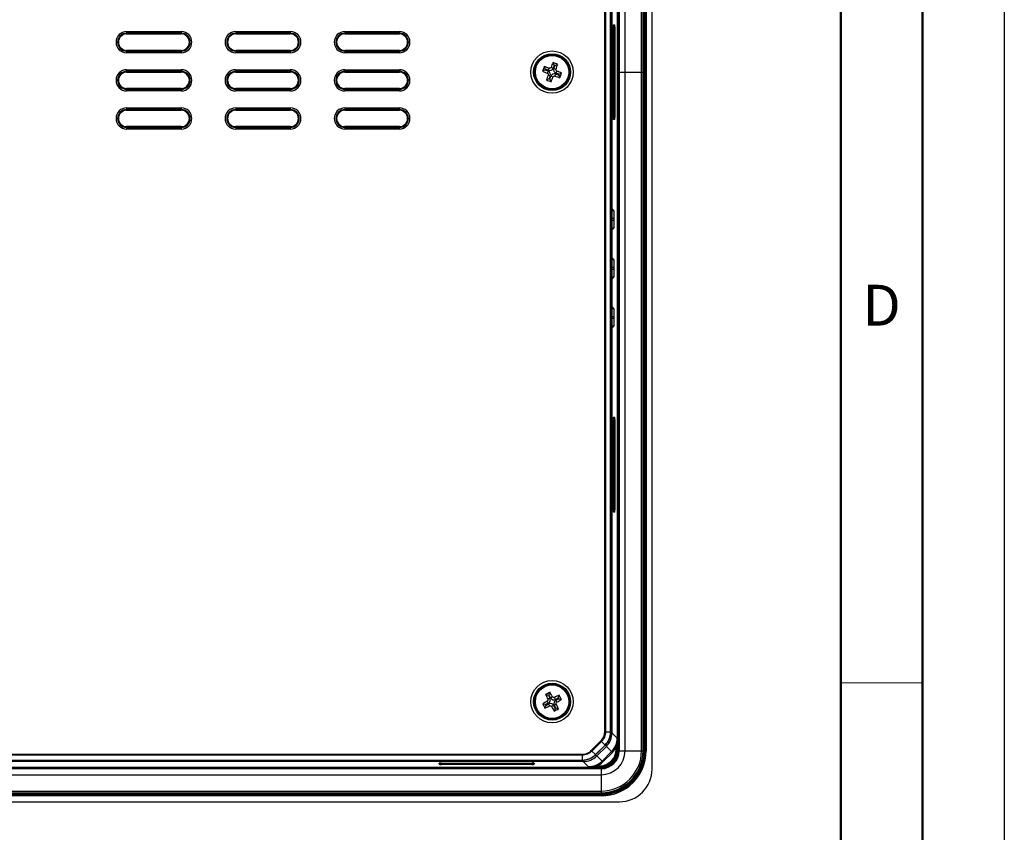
# Model space of a CAD drawing. Header units: millimetres. Extents: x 1316 to 1736, y 283 to 580.
# Tile 20 of 24: x 1676 to 1736, y 376 to 425. Entities that reach past the tile are written whole.
import ezdxf

# ---------------------------------------------------------------- set-up
doc = ezdxf.new("R2010")
doc.units = ezdxf.units.MM
doc.styles.get("Standard").update_dxf_attribs({"font": 'arial.ttf'})

msp = doc.modelspace()

# ---------------------------------------------------------------- linework, layer by layer
at = {"lineweight": 50}
for p, q in [((1731.198, 574.555), (1731.198, 287.555)), ((1726.198, 569.555), (1726.198, 292.555))]:
    msp.add_line(p, q, dxfattribs=at)
at = {"color": 7, "linetype": 'Continuous', "lineweight": 25}
for p, q in [((1714.674, 379.608), (1714.674, 464.843)), ((1712.555, 380.794), (1712.555, 463.658)), ((1712.622, 463.658), (1712.622, 380.794)), ((1712.624, 422.226), (1712.624, 463.726)), ((1712.657, 463.726), (1712.657, 422.226)), ((1713.024, 422.226), (1713.024, 463.726)), ((1714.024, 422.226), (1714.024, 463.726)), ((1714.124, 422.226), (1714.124, 463.726)), ((1714.191, 422.226), (1714.191, 463.726)), ((1714.224, 463.726), (1714.224, 422.226)), ((1714.226, 463.73), (1714.226, 380.722)), ((1714.239, 380.709), (1714.239, 463.743)), ((1714.306, 463.743), (1714.306, 380.709)), ((1711.775, 381.886), (1711.775, 462.565)), ((1711.822, 462.565), (1711.822, 381.886)), ((1712.129, 381.886), (1712.129, 462.565)), ((1712.149, 462.565), (1712.149, 381.886)), ((1712.217, 462.634), (1712.217, 381.817)), ((1712.316, 419.459), (1712.316, 424.992)), ((1712.316, 419.459), (1712.316, 424.992)), ((1712.316, 424.992), (1712.316, 424.992)), ((1712.324, 424.992), (1712.316, 424.992)), ((1712.319, 425.059), (1712.317, 425.059)), ((1712.321, 425.126), (1712.386, 425.126)), ((1712.391, 424.992), (1712.324, 424.992)), ((1712.324, 419.459), (1712.324, 424.992)), ((1712.391, 424.992), (1712.391, 419.459)), ((1682.557, 424.709), (1685.891, 424.709)), ((1682.557, 424.709), (1682.557, 424.609)), ((1685.891, 424.609), (1682.557, 424.609)), ((1682.557, 424.609), (1682.557, 424.559)), ((1682.557, 424.559), (1685.891, 424.559)), ((1685.891, 424.709), (1685.891, 424.609)), ((1685.891, 424.609), (1685.891, 424.559)), ((1689.224, 424.709), (1692.557, 424.709)), ((1689.224, 424.709), (1689.224, 424.609)), ((1692.557, 424.609), (1689.224, 424.609)), ((1689.224, 424.609), (1689.224, 424.559)), ((1689.224, 424.559), (1692.557, 424.559)), ((1692.557, 424.709), (1692.557, 424.609)), ((1692.557, 424.609), (1692.557, 424.559)), ((1695.891, 424.709), (1699.224, 424.709)), ((1695.891, 424.709), (1695.891, 424.609)), ((1699.224, 424.609), (1695.891, 424.609)), ((1695.891, 424.609), (1695.891, 424.559)), ((1695.891, 424.559), (1699.224, 424.559)), ((1699.224, 424.709), (1699.224, 424.609)), ((1699.224, 424.609), (1699.224, 424.559)), ((1685.891, 423.559), (1682.557, 423.559)), ((1682.557, 423.509), (1682.557, 423.559)), ((1682.557, 423.509), (1685.891, 423.509)), ((1682.557, 423.509), (1682.557, 423.409)), ((1685.891, 423.409), (1682.557, 423.409)), ((1685.891, 423.509), (1685.891, 423.559)), ((1685.891, 423.509), (1685.891, 423.409)), ((1692.557, 423.559), (1689.224, 423.559)), ((1689.224, 423.509), (1689.224, 423.559)), ((1689.224, 423.509), (1692.557, 423.509)), ((1689.224, 423.509), (1689.224, 423.409)), ((1692.557, 423.409), (1689.224, 423.409)), ((1692.557, 423.509), (1692.557, 423.559)), ((1692.557, 423.509), (1692.557, 423.409)), ((1699.224, 423.559), (1695.891, 423.559)), ((1695.891, 423.509), (1695.891, 423.559)), ((1695.891, 423.509), (1699.224, 423.509)), ((1695.891, 423.509), (1695.891, 423.409)), ((1699.224, 423.409), (1695.891, 423.409)), ((1699.224, 423.509), (1699.224, 423.559)), ((1699.224, 423.509), (1699.224, 423.409)), ((1708.153, 422.405), (1708.08, 422.567)), ((1708.332, 422.337), (1708.381, 422.466)), ((1708.622, 422.468), (1708.493, 422.517)), ((1708.69, 422.648), (1708.617, 422.81)), ((1708.69, 422.648), (1708.622, 422.468)), ((1708.669, 422.451), (1708.737, 422.63)), ((1708.737, 422.63), (1708.69, 422.648)), ((1708.737, 422.63), (1708.899, 422.703)), ((1682.557, 422.376), (1685.891, 422.376)), ((1682.557, 422.376), (1682.557, 422.276)), ((1685.891, 422.276), (1682.557, 422.276)), ((1682.557, 422.276), (1682.557, 422.226)), ((1682.557, 422.226), (1685.891, 422.226)), ((1685.891, 422.376), (1685.891, 422.276)), ((1685.891, 422.276), (1685.891, 422.226)), ((1689.224, 422.376), (1692.557, 422.376)), ((1689.224, 422.376), (1689.224, 422.276)), ((1692.557, 422.276), (1689.224, 422.276)), ((1689.224, 422.276), (1689.224, 422.226)), ((1689.224, 422.226), (1692.557, 422.226)), ((1692.557, 422.376), (1692.557, 422.276)), ((1692.557, 422.276), (1692.557, 422.226)), ((1695.891, 422.376), (1699.224, 422.376)), ((1695.891, 422.376), (1695.891, 422.276)), ((1699.224, 422.276), (1695.891, 422.276)), ((1695.891, 422.276), (1695.891, 422.226)), ((1695.891, 422.226), (1699.224, 422.226)), ((1699.224, 422.376), (1699.224, 422.276)), ((1699.224, 422.276), (1699.224, 422.226)), ((1708.135, 422.358), (1707.973, 422.285)), ((1708.153, 422.405), (1708.135, 422.358)), ((1708.135, 422.358), (1708.315, 422.291)), ((1708.332, 422.337), (1708.153, 422.405)), ((1708.315, 422.291), (1708.266, 422.162)), ((1708.446, 422.001), (1708.317, 422.049)), ((1708.446, 422.001), (1708.378, 421.821)), ((1708.425, 421.804), (1708.492, 421.983)), ((1708.492, 421.983), (1708.621, 421.934)), ((1708.669, 422.451), (1708.798, 422.402)), ((1708.782, 422.114), (1708.734, 421.985)), ((1708.782, 422.114), (1708.962, 422.046)), ((1708.8, 422.161), (1708.849, 422.29)), ((1708.979, 422.093), (1708.8, 422.161)), ((1708.962, 422.046), (1708.979, 422.093)), ((1708.962, 422.046), (1709.035, 421.884)), ((1708.979, 422.093), (1709.142, 422.166)), ((1712.624, 422.226), (1712.657, 422.226)), ((1712.624, 380.726), (1712.624, 422.226)), ((1712.657, 422.226), (1713.024, 422.226)), ((1712.657, 422.226), (1712.657, 380.726)), ((1713.024, 422.226), (1714.024, 422.226)), ((1713.024, 380.726), (1713.024, 422.226)), ((1714.024, 422.226), (1714.124, 422.226)), ((1714.024, 380.726), (1714.024, 422.226)), ((1714.124, 380.726), (1714.124, 422.226)), ((1714.124, 422.226), (1714.191, 422.226)), ((1714.191, 380.726), (1714.191, 422.226)), ((1714.224, 422.226), (1714.191, 422.226)), ((1714.224, 422.226), (1714.224, 380.726)), ((1708.378, 421.821), (1708.216, 421.748)), ((1708.378, 421.821), (1708.425, 421.804)), ((1708.425, 421.804), (1708.498, 421.642)), ((1685.891, 421.226), (1682.557, 421.226)), ((1682.557, 421.175), (1682.557, 421.226)), ((1682.557, 421.175), (1685.891, 421.175)), ((1682.557, 421.175), (1682.557, 421.076)), ((1685.891, 421.076), (1682.557, 421.076)), ((1685.891, 421.175), (1685.891, 421.226)), ((1685.891, 421.175), (1685.891, 421.076)), ((1692.557, 421.226), (1689.224, 421.226)), ((1689.224, 421.175), (1689.224, 421.226)), ((1689.224, 421.175), (1689.224, 421.076)), ((1689.224, 421.175), (1692.557, 421.175)), ((1692.557, 421.076), (1689.224, 421.076)), ((1692.557, 421.175), (1692.557, 421.226)), ((1692.557, 421.175), (1692.557, 421.076)), ((1699.224, 421.226), (1695.891, 421.226)), ((1695.891, 421.175), (1695.891, 421.226)), ((1695.891, 421.175), (1699.224, 421.175)), ((1695.891, 421.175), (1695.891, 421.076)), ((1699.224, 421.076), (1695.891, 421.076)), ((1699.224, 421.175), (1699.224, 421.226)), ((1699.224, 421.175), (1699.224, 421.076)), ((1682.557, 420.042), (1685.891, 420.042)), ((1682.557, 420.042), (1682.557, 419.943)), ((1685.891, 419.943), (1682.557, 419.943)), ((1682.557, 419.943), (1682.557, 419.892)), ((1682.557, 419.892), (1685.891, 419.892)), ((1685.891, 420.042), (1685.891, 419.943)), ((1685.891, 419.943), (1685.891, 419.892)), ((1689.224, 420.042), (1692.557, 420.042)), ((1689.224, 420.042), (1689.224, 419.943)), ((1692.557, 419.943), (1689.224, 419.943)), ((1689.224, 419.943), (1689.224, 419.892)), ((1689.224, 419.892), (1692.557, 419.892)), ((1692.557, 420.042), (1692.557, 419.943)), ((1692.557, 419.943), (1692.557, 419.892)), ((1695.891, 420.042), (1699.224, 420.042)), ((1695.891, 420.042), (1695.891, 419.943)), ((1699.224, 419.943), (1695.891, 419.943)), ((1695.891, 419.943), (1695.891, 419.892)), ((1695.891, 419.892), (1699.224, 419.892)), ((1699.224, 420.042), (1699.224, 419.943)), ((1699.224, 419.943), (1699.224, 419.892)), ((1712.316, 419.459), (1712.316, 419.459)), ((1712.316, 419.459), (1712.324, 419.459)), ((1712.324, 419.459), (1712.391, 419.459)), ((1685.891, 418.892), (1682.557, 418.892)), ((1682.557, 418.842), (1682.557, 418.892)), ((1682.557, 418.842), (1685.891, 418.842)), ((1682.557, 418.842), (1682.557, 418.742)), ((1685.891, 418.842), (1685.891, 418.892)), ((1685.891, 418.842), (1685.891, 418.742)), ((1692.557, 418.892), (1689.224, 418.892)), ((1689.224, 418.842), (1689.224, 418.892)), ((1689.224, 418.842), (1689.224, 418.742)), ((1689.224, 418.842), (1692.557, 418.842)), ((1692.557, 418.842), (1692.557, 418.892)), ((1692.557, 418.842), (1692.557, 418.742)), ((1699.224, 418.892), (1695.891, 418.892)), ((1695.891, 418.842), (1695.891, 418.892)), ((1695.891, 418.842), (1699.224, 418.842)), ((1695.891, 418.842), (1695.891, 418.742)), ((1699.224, 418.842), (1699.224, 418.892)), ((1699.224, 418.842), (1699.224, 418.742)), ((1712.317, 419.392), (1712.319, 419.392)), ((1712.386, 419.326), (1712.321, 419.326)), ((1685.891, 418.742), (1682.557, 418.742)), ((1692.557, 418.742), (1689.224, 418.742)), ((1699.224, 418.742), (1695.891, 418.742)), ((1712.337, 413.77), (1712.217, 413.889)), ((1712.217, 413.77), (1712.337, 413.77)), ((1712.354, 413.27), (1712.217, 413.27)), ((1712.217, 413.182), (1712.354, 413.182)), ((1712.354, 413.182), (1712.354, 413.27)), ((1712.217, 412.562), (1712.337, 412.682)), ((1712.337, 412.682), (1712.217, 412.682)), ((1712.337, 410.77), (1712.217, 410.889)), ((1712.217, 410.77), (1712.337, 410.77)), ((1712.354, 410.27), (1712.217, 410.27)), ((1712.217, 410.182), (1712.354, 410.182)), ((1712.354, 410.182), (1712.354, 410.27)), ((1712.217, 409.562), (1712.337, 409.682)), ((1712.337, 409.682), (1712.217, 409.682)), ((1712.337, 407.77), (1712.217, 407.889)), ((1712.217, 407.77), (1712.337, 407.77)), ((1712.354, 407.27), (1712.217, 407.27)), ((1712.217, 407.182), (1712.354, 407.182)), ((1712.354, 407.182), (1712.354, 407.27)), ((1712.337, 406.682), (1712.217, 406.682)), ((1712.217, 406.563), (1712.218, 406.563)), ((1712.218, 406.563), (1712.337, 406.682)), ((1712.316, 395.459), (1712.316, 400.992)), ((1712.316, 395.459), (1712.316, 400.992)), ((1712.316, 400.992), (1712.316, 400.992)), ((1712.324, 400.992), (1712.316, 400.992)), ((1712.319, 401.059), (1712.317, 401.059)), ((1712.321, 401.126), (1712.386, 401.126)), ((1712.391, 400.992), (1712.324, 400.992)), ((1712.324, 395.459), (1712.324, 400.992)), ((1712.391, 400.992), (1712.391, 395.459)), ((1712.316, 395.459), (1712.316, 395.459)), ((1712.316, 395.459), (1712.324, 395.459)), ((1712.317, 395.392), (1712.319, 395.392)), ((1712.324, 395.459), (1712.391, 395.459)), ((1712.386, 395.326), (1712.321, 395.326)), ((1708.333, 384.107), (1708.163, 384.161)), ((1708.377, 384.13), (1708.333, 384.107)), ((1708.333, 384.107), (1708.421, 383.937)), ((1708.377, 384.13), (1708.431, 384.299)), ((1708.465, 383.959), (1708.377, 384.13)), ((1708.465, 383.959), (1708.587, 384.022)), ((1708.768, 383.862), (1708.705, 383.985)), ((1708.938, 383.95), (1708.768, 383.862)), ((1708.938, 383.95), (1708.993, 384.12)), ((1708.961, 383.906), (1708.938, 383.95)), ((1708.153, 383.546), (1707.984, 383.6)), ((1708.176, 383.501), (1708.122, 383.332)), ((1708.324, 383.633), (1708.153, 383.546)), ((1708.153, 383.546), (1708.176, 383.501)), ((1708.176, 383.501), (1708.346, 383.589)), ((1708.324, 383.633), (1708.261, 383.756)), ((1708.421, 383.937), (1708.298, 383.874)), ((1708.346, 383.589), (1708.41, 383.467)), ((1708.65, 383.492), (1708.527, 383.429)), ((1708.65, 383.492), (1708.737, 383.322)), ((1708.694, 383.515), (1708.816, 383.578)), ((1708.782, 383.345), (1708.694, 383.515)), ((1708.737, 383.322), (1708.782, 383.345)), ((1708.782, 383.345), (1708.951, 383.29)), ((1708.791, 383.818), (1708.961, 383.906)), ((1708.791, 383.818), (1708.854, 383.696)), ((1708.961, 383.906), (1709.131, 383.852)), ((1708.737, 383.322), (1708.683, 383.152)), ((1711.822, 381.886), (1712.129, 381.886)), ((1712.149, 381.886), (1712.149, 381.885)), ((1712.149, 381.885), (1712.217, 381.817)), ((1712.217, 381.817), (1712.538, 381.497)), ((1710.957, 380.74), (1711.543, 381.325)), ((1711.576, 381.292), (1710.99, 380.707)), ((1711.207, 380.489), (1711.793, 381.074)), ((1711.807, 381.06), (1711.221, 380.475)), ((1711.875, 380.992), (1711.29, 380.407)), ((1711.576, 381.292), (1711.793, 381.074)), ((1711.875, 380.992), (1711.807, 381.06)), ((1712.197, 380.673), (1711.877, 380.993)), ((1712.475, 380.948), (1712.542, 380.948)), ((1712.475, 380.807), (1712.475, 380.948)), ((1712.542, 380.948), (1712.542, 380.807)), ((1662.484, 380.508), (1710.396, 380.508)), ((1710.396, 380.461), (1662.484, 380.461)), ((1710.396, 380.461), (1710.396, 380.154)), ((1710.99, 380.707), (1711.207, 380.489)), ((1711.221, 380.475), (1711.29, 380.407)), ((1711.291, 380.408), (1711.612, 380.087)), ((1711.612, 380.087), (1712.197, 380.673)), ((1712.244, 380.626), (1711.659, 380.04)), ((1712.244, 380.626), (1712.197, 380.673)), ((1712.542, 380.807), (1712.475, 380.807)), ((1712.542, 380.807), (1712.555, 380.794)), ((1712.622, 380.794), (1712.555, 380.794)), ((1712.624, 380.726), (1712.657, 380.726)), ((1712.657, 380.726), (1713.024, 380.726)), ((1713.024, 380.726), (1714.024, 380.726)), ((1714.024, 380.726), (1714.124, 380.726)), ((1714.124, 380.726), (1714.191, 380.726)), ((1714.224, 380.726), (1714.191, 380.726)), ((1714.224, 380.722), (1714.226, 380.722)), ((1714.226, 380.722), (1714.239, 380.709)), ((1714.239, 380.709), (1714.306, 380.709)), ((1576.959, 379.728), (1711.489, 379.728)), ((1662.177, 380.154), (1710.396, 380.154)), ((1710.396, 380.134), (1662.177, 380.134)), ((1710.466, 380.066), (1663.093, 380.066)), ((1701.657, 379.897), (1701.657, 379.962)), ((1701.724, 379.966), (1701.724, 379.964)), ((1701.791, 379.967), (1707.324, 379.967)), ((1701.791, 379.967), (1707.324, 379.967)), ((1701.791, 379.967), (1701.791, 379.967)), ((1701.791, 379.967), (1701.791, 379.959)), ((1701.791, 379.959), (1701.791, 379.892)), ((1701.791, 379.959), (1707.324, 379.959)), ((1707.324, 379.892), (1701.791, 379.892)), ((1707.324, 379.967), (1707.324, 379.967)), ((1707.324, 379.959), (1707.324, 379.967)), ((1707.324, 379.892), (1707.324, 379.959)), ((1707.391, 379.964), (1707.391, 379.966)), ((1707.457, 379.962), (1707.457, 379.897)), ((1710.466, 380.066), (1710.397, 380.134)), ((1710.787, 379.745), (1710.466, 380.066)), ((1711.335, 379.741), (1711.335, 379.808)), ((1711.335, 379.808), (1711.476, 379.808)), ((1711.476, 379.741), (1711.335, 379.741)), ((1711.476, 379.741), (1711.476, 379.808)), ((1711.489, 379.728), (1711.476, 379.741)), ((1711.489, 379.728), (1711.489, 379.661)), ((1711.659, 380.04), (1711.612, 380.087)), ((1576.891, 379.659), (1711.557, 379.659)), ((1711.557, 379.626), (1576.891, 379.626)), ((1576.891, 379.259), (1711.557, 379.259)), ((1711.489, 379.661), (1576.959, 379.661)), ((1711.557, 379.659), (1711.557, 379.626)), ((1711.557, 379.626), (1711.557, 379.259)), ((1711.557, 379.259), (1711.557, 378.259)), ((1576.874, 378.044), (1711.574, 378.044)), ((1711.574, 377.977), (1576.874, 377.977)), ((1711.561, 378.057), (1576.887, 378.057)), ((1576.891, 378.259), (1711.557, 378.259)), ((1576.891, 378.159), (1711.557, 378.159)), ((1576.891, 378.092), (1711.557, 378.092)), ((1711.557, 378.059), (1576.891, 378.059)), ((1711.557, 378.259), (1711.557, 378.159)), ((1711.557, 378.159), (1711.557, 378.092)), ((1711.557, 378.059), (1711.557, 378.092)), ((1711.561, 378.057), (1711.561, 378.059)), ((1711.574, 378.044), (1711.561, 378.057)), ((1711.574, 377.977), (1711.574, 378.044)), ((1575.773, 377.609), (1712.675, 377.609))]:
    msp.add_line(p, q, dxfattribs=at)
at = {"lineweight": 18}
msp.add_line((1726.198, 384.888), (1731.198, 384.888), dxfattribs=at)
msp.add_lwpolyline([(1316.198, 579.555), (1736.198, 579.555), (1736.198, 282.555), (1316.198, 282.555)], close=True)
at = {"color": 7, "linetype": 'Continuous', "lineweight": 25, "flags": 128}
for points in [[(1712.321, 425.126), (1712.32, 425.113), (1712.316, 425.102)], [(1712.319, 419.34), (1712.32, 419.339), (1712.321, 419.326)], [(1712.321, 401.126), (1712.32, 401.113), (1712.316, 401.102)], [(1712.319, 395.34), (1712.32, 395.339), (1712.321, 395.326)], [(1701.671, 379.964), (1701.67, 379.963), (1701.657, 379.962)], [(1707.457, 379.962), (1707.444, 379.963), (1707.433, 379.967)]]:
    msp.add_lwpolyline(points, dxfattribs=at)
at = {"color": 7, "linetype": 'Continuous', "lineweight": 25}
for centre, radius in [((1708.557, 422.226), 1.294), ((1708.557, 422.226), 1.127), ((1708.557, 422.226), 1.084), ((1708.557, 422.226), 1.049), ((1708.557, 422.226), 1.022), ((1708.557, 383.726), 1.294), ((1708.557, 383.726), 1.127), ((1708.557, 383.726), 1.084), ((1708.557, 383.726), 1.049), ((1708.557, 383.726), 1.022)]:
    msp.add_circle(centre, radius, dxfattribs=at)
for centre, radius, start, end in [((1712.319, 425.126), 0.0666, 270.01746, 0.01745), ((1682.557, 424.059), 0.65, 90, 270), ((1682.557, 424.059), 0.55, 90, 270), ((1682.557, 424.059), 0.5, 90, 270), ((1685.891, 424.059), 0.65, 270, 90), ((1685.891, 424.059), 0.55, 270, 90), ((1685.891, 424.059), 0.5, 270, 90), ((1689.224, 424.059), 0.65, 90, 270), ((1689.224, 424.059), 0.55, 90, 270), ((1689.224, 424.059), 0.5, 90, 270), ((1692.557, 424.059), 0.65, 270, 90), ((1692.557, 424.059), 0.55, 270, 90), ((1692.557, 424.059), 0.5, 270, 90), ((1695.891, 424.059), 0.65, 90, 270), ((1695.891, 424.059), 0.55, 90, 270), ((1695.891, 424.059), 0.5, 90, 270), ((1699.224, 424.059), 0.65, 270, 90), ((1699.224, 424.059), 0.55, 270, 90), ((1699.224, 424.059), 0.5, 270, 90), ((1718.603, 418.431), 11.307, 158.54095, 160.06983), ((1704.82, 412.366), 10.71, 70.58037, 72.28034), ((1708.412, 422.548), 0.225, 249.30539, 339.30539), ((1718.425, 418.511), 10.71, 156.33045, 158.03041), ((1704.762, 412.18), 11.307, 68.54095, 70.06983), ((1698.698, 425.963), 10.71, 340.58037, 342.28034), ((1682.557, 421.726), 0.65, 90, 270), ((1682.557, 421.726), 0.55, 90, 270), ((1682.557, 421.726), 0.5, 90, 270), ((1685.891, 421.726), 0.65, 270, 90), ((1685.891, 421.726), 0.55, 270, 90), ((1685.891, 421.726), 0.5, 270, 90), ((1689.224, 421.726), 0.65, 90, 270), ((1689.224, 421.726), 0.55, 90, 270), ((1689.224, 421.726), 0.5, 90, 270), ((1692.557, 421.726), 0.65, 270, 90), ((1692.557, 421.726), 0.55, 270, 90), ((1692.557, 421.726), 0.5, 270, 90), ((1695.891, 421.726), 0.65, 90, 270), ((1695.891, 421.726), 0.55, 90, 270), ((1695.891, 421.726), 0.5, 90, 270), ((1699.224, 421.726), 0.65, 270, 90), ((1699.224, 421.726), 0.55, 270, 90), ((1699.224, 421.726), 0.5, 270, 90), ((1712.273, 432.094), 10.71, 246.33045, 248.03041), ((1718.417, 418.489), 10.71, 160.58037, 162.28034), ((1708.235, 422.08), 0.225, 339.30539, 69.30539), ((1708.703, 421.904), 0.225, 69.30539, 159.30539), ((1698.689, 425.941), 10.71, 336.33045, 338.03041), ((1708.88, 422.371), 0.225, 159.30539, 249.30539), ((1712.294, 432.086), 10.71, 250.58037, 252.28034), ((1704.842, 412.358), 10.71, 66.33045, 68.03041), ((1698.512, 426.021), 11.307, 338.54095, 340.06983), ((1712.352, 432.271), 11.307, 248.54095, 250.06983), ((1682.557, 419.392), 0.65, 90, 270), ((1682.557, 419.392), 0.55, 90, 270), ((1682.557, 419.392), 0.5, 90, 270), ((1685.891, 419.392), 0.65, 270, 90), ((1685.891, 419.392), 0.55, 270, 90), ((1685.891, 419.392), 0.5, 270, 90), ((1689.224, 419.392), 0.65, 90, 270), ((1689.224, 419.392), 0.55, 90, 270), ((1689.224, 419.392), 0.5, 90, 270), ((1692.557, 419.392), 0.65, 270, 90), ((1692.557, 419.392), 0.55, 270, 90), ((1692.557, 419.392), 0.5, 270, 90), ((1695.891, 419.392), 0.65, 90, 270), ((1695.891, 419.392), 0.55, 90, 270), ((1695.891, 419.392), 0.5, 90, 270), ((1699.224, 419.392), 0.65, 270, 90), ((1699.224, 419.392), 0.55, 270, 90), ((1699.224, 419.392), 0.5, 270, 90), ((1712.319, 419.326), 0.0666, 359.98255, 89.98254), ((1712.319, 401.126), 0.0666, 270.01746, 0.01745), ((1712.319, 395.326), 0.0666, 359.98255, 89.98254), ((1713.476, 374.18), 11.307, 116.49605, 118.02492), ((1717.925, 388.566), 10.71, 204.28554, 205.98551), ((1699.179, 378.907), 10.71, 28.53547, 30.23543), ((1708.665, 384.063), 0.225, 207.26049, 297.26049), ((1713.397, 374.358), 10.71, 114.28554, 115.98551), ((1699.011, 378.807), 11.307, 26.49605, 28.02492), ((1713.377, 374.347), 10.71, 118.53547, 120.23543), ((1718.103, 388.644), 11.307, 206.49605, 208.02492), ((1703.717, 393.094), 10.71, 294.28554, 295.98551), ((1708.221, 383.833), 0.225, 297.26049, 27.26049), ((1708.45, 383.389), 0.225, 27.26049, 117.26049), ((1717.936, 388.545), 10.71, 208.53547, 210.23543), ((1708.894, 383.618), 0.225, 117.26049, 207.26049), ((1699.19, 378.886), 10.71, 24.28554, 25.98551), ((1703.738, 393.104), 10.71, 298.53547, 300.23543), ((1703.639, 393.272), 11.307, 296.49605, 298.02492), ((1712.131, 381.529), 0.357, 87.15816, 90.28585), ((1711.557, 380.726), 1.467, 270, 0), ((1711.557, 380.726), 2.467, 270, 0), ((1711.557, 380.726), 2.567, 270, 0), ((1711.557, 380.726), 1.1, 270, 0), ((1711.557, 380.726), 1.067, 270, 0), ((1711.557, 380.726), 2.633, 270, 0), ((1711.557, 380.726), 2.667, 270, 0), ((1701.657, 379.964), 0.0666, 269.98255, 359.98254), ((1707.457, 379.964), 0.0666, 180.01746, 270.01745), ((1710.754, 380.152), 0.357, 179.71416, 182.84174)]:
    msp.add_arc(centre, radius, start, end, dxfattribs=at)
for centre, major_axis, ratio, start_param, end_param in [((1712.321, 424.992), (0, 0.133), 0.034921, 0.752116, 1.570796), ((1712.321, 424.992), (0, 0.133), 0.034921, 0, 0.752116), ((1712.319, 424.992), (0, 0.0667), 0.069842, 4.712389, 6.283185), ((1712.386, 424.992), (0, 0.133), 0.034921, 4.712389, 6.283185), ((1712.321, 419.459), (0, 0.133), 0.034921, 1.570796, 2.425939), ((1712.319, 419.459), (0, 0.0667), 0.069842, 3.141593, 4.712389), ((1712.386, 419.459), (0, 0.133), 0.034921, 3.141593, 4.712389), ((1712.321, 419.459), (0, 0.133), 0.034921, 2.425939, 3.141593), ((1712.336, 413.27), (0, 0.5), 0.034921, 4.712389, 6.248279), ((1712.336, 413.182), (0, 0.5), 0.034921, 3.176499, 4.712389), ((1712.336, 410.27), (0, 0.5), 0.034921, 4.712389, 6.248279), ((1712.336, 410.182), (0, 0.5), 0.034921, 3.176499, 4.712389), ((1712.336, 407.27), (0, 0.5), 0.034921, 4.712389, 6.248279), ((1712.336, 407.182), (0, 0.5), 0.034921, 3.176499, 4.712389), ((1712.218, 406.496), (0, 0.0667), 0.034921, 0.034907, 0.299342), ((1712.321, 400.992), (0, 0.133), 0.034921, 0.752116, 1.570796), ((1712.321, 400.992), (0, 0.133), 0.034921, 0, 0.752116), ((1712.319, 400.992), (0, 0.0667), 0.069842, 4.712389, 6.283185), ((1712.386, 400.992), (0, 0.133), 0.034921, 4.712389, 6.283185), ((1712.321, 395.459), (0, 0.133), 0.034921, 1.570796, 2.425939), ((1712.319, 395.459), (0, 0.0667), 0.069842, 3.141593, 4.712389), ((1712.386, 395.459), (0, 0.133), 0.034921, 3.141593, 4.712389), ((1712.321, 395.459), (0, 0.133), 0.034921, 2.425939, 3.141593), ((1711.05, 381.818), (-0.826, 0.826), 0.998783, 3.140984, 3.926382), ((1711.37, 381.499), (0.826, -0.826), 0.998644, 0.000609, 0.784789), ((1711.37, 381.499), (-0.873, 0.873), 0.998783, 3.142202, 3.465509), ((1710.464, 381.233), (0.826, -0.826), 0.998783, 5.498396, 6.282576), ((1711.475, 380.808), (0.708, -0.708), 0.998783, 5.498396, 7.067974), ((1711.475, 380.808), (0.755, -0.755), 0.998935, 5.498396, 7.067974), ((1711.488, 380.795), (-0.755, 0.755), 0.998631, 2.356803, 3.926382), ((1711.488, 380.795), (0.802, -0.802), 0.998783, 5.498396, 7.067974), ((1711.558, 380.725), (-1.888, 1.888), 0.998844, 2.356803, 3.926382), ((1711.571, 380.712), (-1.935, 1.935), 0.998783, 2.356803, 3.926382), ((1711.571, 380.712), (1.888, -1.888), 0.998722, 5.498396, 7.067974), ((1701.791, 379.962), (0.133, 0), 0.034921, 2.425939, 3.141593), ((1701.791, 379.897), (0.133, 0), 0.034921, 3.141593, 4.712389), ((1701.791, 379.962), (0.133, 0), 0.034921, 1.570796, 2.425939), ((1701.791, 379.964), (0.0667, 0), 0.069842, 3.141593, 4.712389), ((1707.324, 379.962), (0.133, 0), 0.034921, 0.752116, 1.570796), ((1707.324, 379.964), (0.0667, 0), 0.069842, 4.712389, 6.283185), ((1707.324, 379.897), (0.133, 0), 0.034921, 4.712389, 6.283185), ((1707.324, 379.962), (0.133, 0), 0.034921, 0, 0.752116), ((1710.785, 380.913), (0.826, -0.826), 0.998644, 5.498396, 6.283794), ((1710.785, 380.913), (0.873, -0.873), 0.998783, 5.959269, 6.283794), ((1712.672, 379.611), (-1.416, 1.416), 0.998783, 2.356803, 3.926382)]:
    msp.add_ellipse(centre, major_axis=major_axis, ratio=ratio, start_param=start_param, end_param=end_param, dxfattribs=at)
for points, knots in [([(1712.3, 425.078), (1712.295, 425.073), (1712.284, 425.064), (1712.267, 425.06), (1712.257, 425.059), (1712.254, 425.059)], [0, 0, 0, 0, 0.388957, 0.858319, 1, 1, 1, 1]), ([(1712.318, 425.087), (1712.318, 425.093), (1712.318, 425.105), (1712.319, 425.112), (1712.319, 425.112), (1712.319, 425.112)], [0, 0, 0, 0, 0.508142, 0.84344, 1, 1, 1, 1]), ([(1708.493, 422.517), (1708.485, 422.496), (1708.468, 422.478), (1708.427, 422.46), (1708.402, 422.459), (1708.381, 422.466)], [0, 0, 0, 0, 0.5, 0.5, 1, 1, 1, 1]), ([(1708.266, 422.162), (1708.287, 422.153), (1708.305, 422.137), (1708.323, 422.095), (1708.324, 422.071), (1708.317, 422.049)], [0, 0, 0, 0, 0.5, 0.5, 1, 1, 1, 1]), ([(1708.621, 421.934), (1708.63, 421.956), (1708.646, 421.973), (1708.688, 421.992), (1708.712, 421.993), (1708.734, 421.985)], [0, 0, 0, 0, 0.5, 0.5, 1, 1, 1, 1]), ([(1708.849, 422.29), (1708.827, 422.298), (1708.81, 422.315), (1708.791, 422.356), (1708.79, 422.381), (1708.798, 422.402)], [0, 0, 0, 0, 0.5, 0.5, 1, 1, 1, 1]), ([(1712.319, 419.339), (1712.319, 419.339), (1712.319, 419.34), (1712.318, 419.347), (1712.318, 419.356), (1712.318, 419.362)], [0, 0, 0, 0, 0.194883, 0.543721, 1, 1, 1, 1]), ([(1712.318, 401.087), (1712.318, 401.093), (1712.318, 401.105), (1712.319, 401.112), (1712.319, 401.112), (1712.319, 401.112)], [0, 0, 0, 0, 0.508142, 0.84344, 1, 1, 1, 1]), ([(1712.319, 395.339), (1712.319, 395.339), (1712.319, 395.34), (1712.318, 395.347), (1712.318, 395.356), (1712.318, 395.362)], [0, 0, 0, 0, 0.194883, 0.543721, 1, 1, 1, 1]), ([(1708.705, 383.985), (1708.684, 383.975), (1708.66, 383.973), (1708.617, 383.987), (1708.598, 384.002), (1708.587, 384.022)], [0, 0, 0, 0, 0.5, 0.5, 1, 1, 1, 1]), ([(1708.298, 383.874), (1708.308, 383.853), (1708.31, 383.829), (1708.296, 383.786), (1708.281, 383.767), (1708.261, 383.756)], [0, 0, 0, 0, 0.5, 0.5, 1, 1, 1, 1]), ([(1708.41, 383.467), (1708.43, 383.477), (1708.454, 383.478), (1708.498, 383.465), (1708.516, 383.449), (1708.527, 383.429)], [0, 0, 0, 0, 0.5, 0.5, 1, 1, 1, 1]), ([(1708.816, 383.578), (1708.806, 383.599), (1708.805, 383.623), (1708.818, 383.666), (1708.834, 383.685), (1708.854, 383.696)], [0, 0, 0, 0, 0.5, 0.5, 1, 1, 1, 1]), ([(1711.543, 381.325), (1711.58, 381.362), (1711.612, 381.402), (1711.67, 381.488), (1711.695, 381.534), (1711.734, 381.63), (1711.749, 381.68), (1711.77, 381.781), (1711.775, 381.834), (1711.775, 381.886)], [0, 0, 0, 0, 0.25, 0.25, 0.5, 0.5, 0.75, 0.75, 1, 1, 1, 1]), ([(1711.822, 381.886), (1711.822, 381.831), (1711.816, 381.775), (1711.795, 381.667), (1711.779, 381.615), (1711.737, 381.514), (1711.711, 381.464), (1711.65, 381.373), (1711.615, 381.331), (1711.576, 381.292)], [0, 0, 0, 0, 0.25, 0.25, 0.5, 0.5, 0.75, 0.75, 1, 1, 1, 1]), ([(1711.793, 381.074), (1711.846, 381.128), (1711.894, 381.187), (1711.978, 381.311), (1712.013, 381.377), (1712.1, 381.588), (1712.129, 381.734), (1712.129, 381.886)], [0, 0, 0, 0, 0.25, 0.25, 0.5, 0.5, 1, 1, 1, 1]), ([(1712.149, 381.885), (1712.149, 381.808), (1712.141, 381.732), (1712.111, 381.583), (1712.089, 381.51), (1712.03, 381.368), (1711.994, 381.301), (1711.91, 381.174), (1711.861, 381.115), (1711.807, 381.06)], [0, 0, 0, 0, 0.25, 0.25, 0.5, 0.5, 0.75, 0.75, 1, 1, 1, 1]), ([(1712.129, 381.886), (1712.129, 381.886), (1712.129, 381.886), (1712.129, 381.886), (1712.129, 381.886), (1712.129, 381.886), (1712.129, 381.886)], [0, 0, 0, 0, 0.000001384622, 0.000001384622, 0.000001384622, 0.000001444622, 0.000001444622, 0.000001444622, 0.000001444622]), ([(1712.475, 380.948), (1712.496, 381.04), (1712.512, 381.131), (1712.533, 381.314), (1712.538, 381.406), (1712.538, 381.497)], [0, 0, 0, 0, 0.5, 0.5, 1, 1, 1, 1]), ([(1712.542, 380.948), (1712.542, 381.044), (1712.541, 381.136), (1712.54, 381.319), (1712.539, 381.408), (1712.538, 381.497)], [0, 0, 0, 0, 0.5, 0.5, 1, 1, 1, 1]), ([(1710.396, 380.508), (1710.449, 380.508), (1710.5, 380.513), (1710.601, 380.533), (1710.652, 380.548), (1710.747, 380.588), (1710.793, 380.612), (1710.879, 380.67), (1710.92, 380.703), (1710.957, 380.74)], [0, 0, 0, 0, 0.25, 0.25, 0.5, 0.5, 0.75, 0.75, 1, 1, 1, 1]), ([(1710.99, 380.707), (1710.951, 380.668), (1710.908, 380.632), (1710.816, 380.572), (1710.768, 380.546), (1710.667, 380.504), (1710.613, 380.488), (1710.506, 380.466), (1710.451, 380.461), (1710.396, 380.461)], [0, 0, 0, 0, 0.25, 0.25, 0.5, 0.5, 0.75, 0.75, 1, 1, 1, 1]), ([(1710.397, 380.154), (1710.472, 380.154), (1710.547, 380.161), (1710.693, 380.19), (1710.765, 380.212), (1710.905, 380.27), (1710.971, 380.305), (1711.095, 380.388), (1711.153, 380.436), (1711.207, 380.489)], [0, 0, 0, 0, 0.25, 0.25, 0.5, 0.5, 0.75, 0.75, 1, 1, 1, 1]), ([(1711.221, 380.475), (1711.166, 380.421), (1711.107, 380.372), (1710.98, 380.288), (1710.913, 380.252), (1710.699, 380.164), (1710.551, 380.134), (1710.397, 380.134)], [0, 0, 0, 0, 0.25, 0.25, 0.5, 0.5, 1, 1, 1, 1]), ([(1701.671, 379.964), (1701.671, 379.964), (1701.672, 379.964), (1701.678, 379.965), (1701.688, 379.965), (1701.693, 379.965)], [0, 0, 0, 0, 0.194883, 0.543721, 1, 1, 1, 1]), ([(1707.409, 379.983), (1707.405, 379.988), (1707.396, 379.999), (1707.391, 380.016), (1707.391, 380.026), (1707.391, 380.029)], [0, 0, 0, 0, 0.388957, 0.858319, 1, 1, 1, 1]), ([(1707.418, 379.965), (1707.425, 379.965), (1707.436, 379.965), (1707.444, 379.964), (1707.444, 379.964), (1707.443, 379.964)], [0, 0, 0, 0, 0.508142, 0.84344, 1, 1, 1, 1]), ([(1710.396, 380.154), (1710.396, 380.154), (1710.396, 380.154), (1710.396, 380.154), (1710.396, 380.154), (1710.397, 380.154), (1710.397, 380.154)], [-0.00000006, -0.00000006, -0.00000006, -0.00000006, 0, 0, 0, 0.000001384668, 0.000001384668, 0.000001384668, 0.000001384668]), ([(1710.396, 380.154), (1710.396, 380.151), (1710.396, 380.144), (1710.396, 380.137), (1710.396, 380.135), (1710.396, 380.134)], [0, 0, 0, 0, 0.262433, 0.595846, 1, 1, 1, 1]), ([(1710.397, 380.134), (1710.397, 380.134), (1710.397, 380.134), (1710.397, 380.134), (1710.396, 380.134), (1710.396, 380.134), (1710.396, 380.134)], [0, 0, 0, 0, 0.000001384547, 0.000001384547, 0.000001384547, 0.000002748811, 0.000002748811, 0.000002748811, 0.000002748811]), ([(1711.335, 379.808), (1711.244, 379.787), (1711.153, 379.772), (1710.97, 379.75), (1710.878, 379.745), (1710.787, 379.745)], [0, 0, 0, 0, 0.5, 0.5, 1, 1, 1, 1]), ([(1711.335, 379.741), (1711.24, 379.741), (1711.148, 379.742), (1710.965, 379.743), (1710.875, 379.744), (1710.787, 379.745)], [0, 0, 0, 0, 0.5, 0.5, 1, 1, 1, 1])]:
    msp.add_open_spline(points, degree=3, knots=knots, dxfattribs=at)
for points in [[(1711.822, 381.886), (1711.81, 381.886), (1711.792, 381.886), (1711.775, 381.886)], [(1712.129, 381.886), (1712.141, 381.886), (1712.148, 381.886), (1712.149, 381.886)], [(1711.576, 381.292), (1711.567, 381.3), (1711.555, 381.313), (1711.543, 381.325)], [(1711.793, 381.074), (1711.801, 381.066), (1711.806, 381.061), (1711.807, 381.06)], [(1710.396, 380.461), (1710.396, 380.473), (1710.396, 380.491), (1710.396, 380.508)], [(1710.99, 380.707), (1710.981, 380.715), (1710.969, 380.728), (1710.957, 380.74)], [(1711.207, 380.489), (1711.215, 380.481), (1711.22, 380.476), (1711.221, 380.475)]]:
    msp.add_open_spline(points, degree=3, dxfattribs=at)

# ---------------------------------------------------------------- texts
at = {"lineweight": 50, "insert": (1728.698, 407.971), "char_height": 2.5, "attachment_point": 5}
msp.add_mtext_dynamic_manual_height_columns('D', width=5, gutter_width=12.5, heights=[0], dxfattribs=at)

doc.saveas('drawing.dxf')
